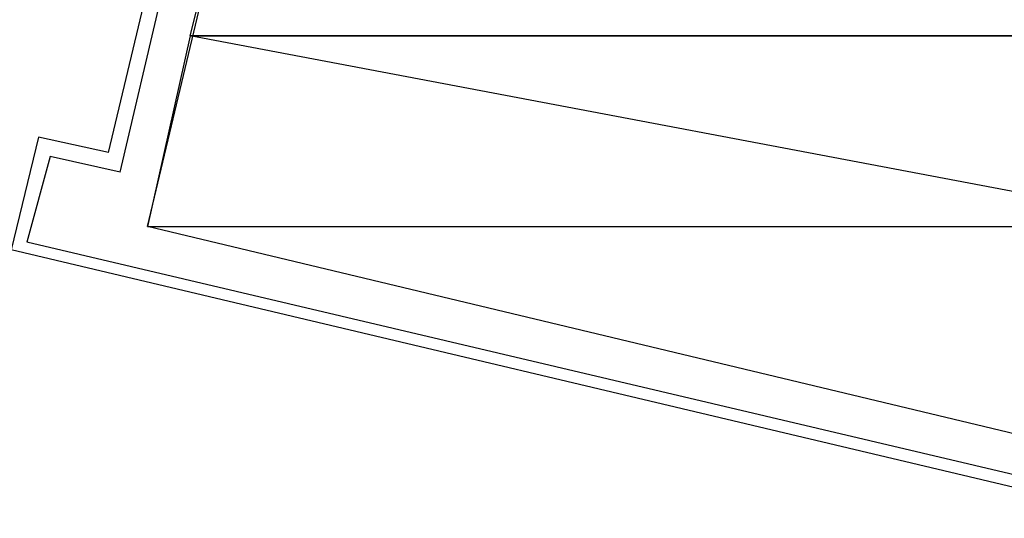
# Model space of a CAD drawing. Header units: feet. Extents: x -79 to 198, y -22 to 181.
# Tile 115 of 256: x 112.96 to 116.34, y 58.03 to 59.74. Entities that reach past the tile are written whole.
import ezdxf

# ---------------------------------------------------------------- set-up
doc = ezdxf.new("R2010")
doc.units = ezdxf.units.FT
doc.layers.add('A-LINEA', color=7, linetype='CONTINUOUS')
doc.layers.add('A-MURO-CONCRETO', color=8, linetype='CONTINUOUS')

msp = doc.modelspace()

# ---------------------------------------------------------------- linework, layer by layer
at = {"layer": 'A-LINEA'}
for p, q in [((113.2667, 59.2844), (113.5733, 60.5778)), ((113.3067, 59.2178), (113.6133, 60.5244)), ((113.0267, 59.3378), (112.9333, 58.9511)), ((113.0667, 59.2711), (112.9867, 58.9778)), ((113.0667, 59.2711), (112.9867, 58.9778)), ((113.3067, 59.2178), (113.0667, 59.2711)), ((116.7733, 58.0844), (112.9867, 58.9778)), ((116.8133, 58.0311), (112.9333, 58.9511))]:
    msp.add_line(p, q, dxfattribs=at)
for points in [[(117.1467, 59.6844), (116.8, 58.2178), (113.4, 59.0311), (113.7467, 60.4844), (117.1467, 59.6844)], [(113.2667, 59.2844), (113.0267, 59.3378), (112.9333, 58.9511)]]:
    msp.add_lwpolyline(points, dxfattribs=at)
at = {"layer": 'A-MURO-CONCRETO'}
for points in [[(113.7467, 60.4844), (117.1467, 59.6844), (113.5467, 59.6844), (113.7467, 60.4844), (113.7467, 60.4844)], [(113.5467, 59.6844), (113.4, 59.0311), (117, 59.0311), (113.5467, 59.6844)], [(113.5467, 59.6844), (117.1467, 59.6844), (117, 59.0311), (113.5467, 59.6844), (113.5467, 59.6844)], [(113.4, 59.0311), (117, 59.0311), (116.8, 58.2178), (113.4, 59.0311), (113.4, 59.0311)]]:
    msp.add_lwpolyline(points, dxfattribs=at)

doc.saveas('drawing.dxf')
